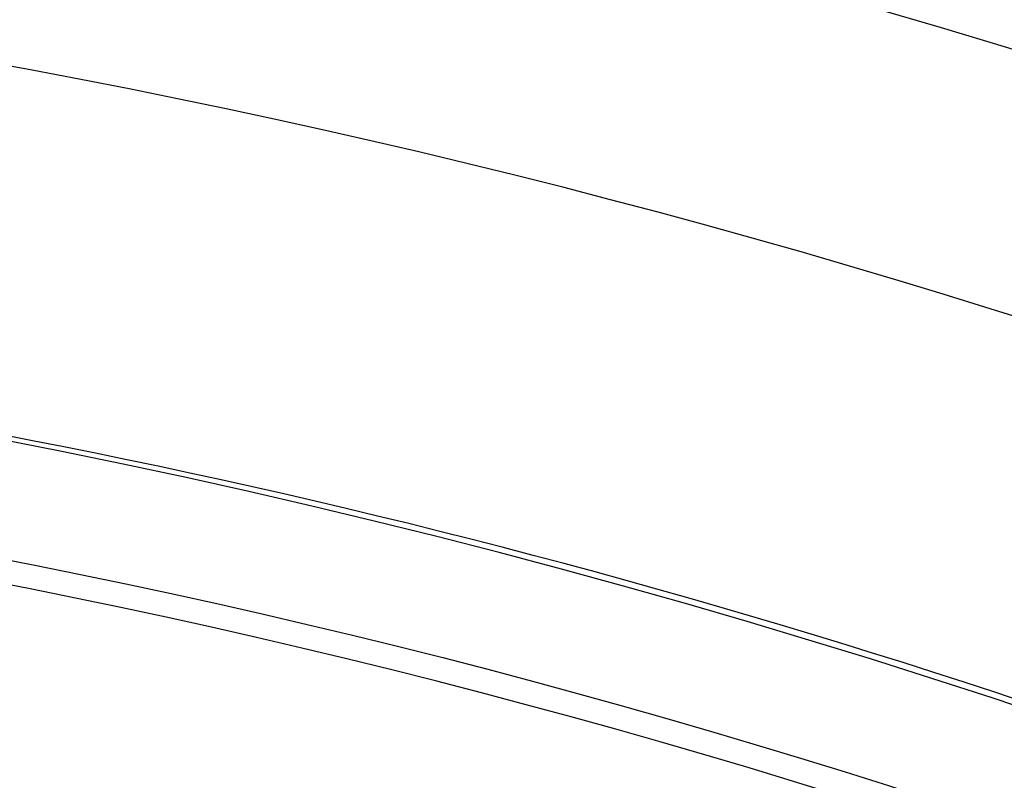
# Model space of a CAD drawing. Extents: x 12963 to 14406, y -2067 to -815.
# Tile 29 of 68: x 13691.75 to 13696.84, y -1576.7 to -1572.78. Entities that reach past the tile are written whole.
import ezdxf

# ---------------------------------------------------------------- set-up
doc = ezdxf.new("R2010")
doc.units = 0
doc.layers.get('0').update_dxf_attribs({"linetype": 'CONTINUOUS'})
doc.layers.add('COLOR', color=7, linetype='CONTINUOUS')

msp = doc.modelspace()

# ---------------------------------------------------------------- linework, layer by layer
at = {"extrusion": (-0.2249510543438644, 8.182966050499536e-15, 0.9743700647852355)}
msp.add_lwpolyline([(1573.600154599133, 13410.98414659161), (1573.124739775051, 13410.64902892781), (1572.651576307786, 13410.30983764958), (1572.180713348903, 13409.96659613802), (1571.712199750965, 13409.61932859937), (1571.246084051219, 13409.2680600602), (1570.782414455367, 13408.91281636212), (1570.321238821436, 13408.55362415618), (1569.862604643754, 13408.19051089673), (1569.406559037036, 13407.82350483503), (1568.953148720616, 13407.45263501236), (1568.5024200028, 13407.07793125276), (1568.054418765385, 13406.69942415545), (1567.60919044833, 13406.31714508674), (1567.166780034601, 13405.93112617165), (1566.727232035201, 13405.54140028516), (1566.290590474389, 13405.14800104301), (1565.856898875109, 13404.7509627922), (1565.426200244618, 13404.35032060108), (1564.998537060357, 13403.9461102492), (1564.573951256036, 13403.5383682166), (1564.152484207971, 13403.12713167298), (1563.734176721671, 13402.71243846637), (1563.319069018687, 13402.29432711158), (1562.907200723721, 13401.87283677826), (1562.498610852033, 13401.44800727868), (1562.093337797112, 13401.0198790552), (1561.691419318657, 13400.58849316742), (1561.292892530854, 13400.15389127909), (1560.897793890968, 13399.71611564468), (1560.506159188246, 13399.27520909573), (1560.118023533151, 13398.83121502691), (1559.733421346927, 13398.38417738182), (1559.352386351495, 13397.93414063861), (1558.974951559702, 13397.48114979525), (1558.601149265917, 13397.02525035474), (1558.23101103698, 13396.56648830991), (1557.864567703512, 13396.10491012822), (1557.501849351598, 13395.64056273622), (1557.142885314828, 13395.17349350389), (1556.787704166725, 13394.70375022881), (1556.436333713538, 13394.23138112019), (1556.088800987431, 13393.75643478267), (1555.745132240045, 13393.2789602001), (1555.405352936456, 13392.79900671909), (1555.069487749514, 13392.31662403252), (1554.737560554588, 13391.83186216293), (1554.409594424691, 13391.34477144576), (1554.085611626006, 13390.8554025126), (1553.765633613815, 13390.36380627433), (1553.449681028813, 13389.87003390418), (1553.137773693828, 13389.37413682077), (1552.829930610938, 13388.87616667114), (1552.526169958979, 13388.3761753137), (1552.226509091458, 13387.87421480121), (1551.930964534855, 13387.37033736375), (1551.639551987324, 13386.86459539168), (1551.35228631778, 13386.35704141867), (1551.069181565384, 13385.8477281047), (1550.790250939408, 13385.33670821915), (1550.515506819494, 13384.82403462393), (1550.244960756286, 13384.30976025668), (1549.978623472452, 13383.79393811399), (1549.716504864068, 13383.27662123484), (1549.458614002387, 13382.75786268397), (1549.204959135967, 13382.23771553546), (1548.955547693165, 13381.71623285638), (1548.710386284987, 13381.19346769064), (1548.469480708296, 13380.66947304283), (1548.232835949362, 13380.14430186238), (1548.000456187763, 13379.61800702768), (1547.772344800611, 13379.09064133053), (1547.548504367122, 13378.56225746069), (1547.328936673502, 13378.03290799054), (1547.113642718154, 13377.50264536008), (1546.9026227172, 13376.97152186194), (1546.695876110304, 13376.43958962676), (1546.493401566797, 13375.90690060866), (1546.295196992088, 13375.37350657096), (1546.101259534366, 13374.83945907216), (1545.911585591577, 13374.30480945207), (1545.726170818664, 13373.76960881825), (1545.545010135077, 13373.23390803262), (1545.368097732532, 13372.69775769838), (1545.195427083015, 13372.16120814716), (1545.026990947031, 13371.62430942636), (1544.862781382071, 13371.08711128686), (1544.702789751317, 13370.54966317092), (1544.54700673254, 13370.01201420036), (1544.395422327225, 13369.47421316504), (1544.248025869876, 13368.93630851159), (1544.104806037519, 13368.3983483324), (1543.965750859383, 13367.86038035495), (1543.830847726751, 13367.32245193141), (1543.700083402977, 13366.78461002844), (1543.573444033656, 13366.24690121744), (1543.450915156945, 13365.70937166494), (1543.332481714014, 13365.17206712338), (1543.218128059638, 13364.63503292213), (1543.107837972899, 13364.09831395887), (1543.001594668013, 13363.56195469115), (1542.899380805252, 13363.02599912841), (1542.801178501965, 13362.49049082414), (1542.706969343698, 13361.95547286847), (1542.616734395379, 13361.42098788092), (1542.530454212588, 13360.88707800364), (1542.448108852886, 13360.35378489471), (1542.369677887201, 13359.82114972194), (1542.295140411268, 13359.28921315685), (1542.224475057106, 13358.75801536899), (1542.157660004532, 13358.22759602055), (1542.0946729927, 13357.69799426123), (1542.035491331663, 13357.16924872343), (1541.980091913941, 13356.64139751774), (1541.928451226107, 13356.11447822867), (1541.880545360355, 13355.58852791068), (1541.836350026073, 13355.06358308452), (1541.795840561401, 13354.53967973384), (1541.758991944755, 13354.01685330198), (1541.725778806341, 13353.49513868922), (1541.696175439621, 13352.97457025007), (1541.670155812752, 13352.45518179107), (1541.647693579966, 13351.93700656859), (1541.628762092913, 13351.42007728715), (1541.613334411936, 13350.90442609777), (1541.601383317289, 13350.3900845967), (1541.59288132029, 13349.87708382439), (1541.587800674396, 13349.36545426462), (1541.586113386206, 13348.85522584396), (1541.587860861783, 13348.33597706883), (1541.593123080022, 13347.81527778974), (1541.601929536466, 13347.29315956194), (1541.614309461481, 13346.76965453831), (1541.630291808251, 13346.24479546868), (1541.649905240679, 13345.71861569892), (1541.673178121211, 13345.1911491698), (1541.700138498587, 13344.66243041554), (1541.730814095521, 13344.13249456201), (1541.765232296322, 13343.6013773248), (1541.803420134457, 13343.06911500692), (1541.845404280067, 13342.53574449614), (1541.891211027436, 13342.00130326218), (1541.940866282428, 13341.4658293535), (1541.994395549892, 13340.92936139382), (1542.05182392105, 13340.39193857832), (1542.113176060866, 13339.85360066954), (1542.178476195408, 13339.31438799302), (1542.247748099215, 13338.77434143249), (1542.321015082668, 13338.2335024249), (1542.398299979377, 13337.69191295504), (1542.479625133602, 13337.14961554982), (1542.565012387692, 13336.60665327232), (1542.654483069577, 13336.0630697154), (1542.748057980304, 13335.5189089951), (1542.845757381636, 13334.97421574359), (1542.947600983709, 13334.4290351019), (1543.053607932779, 13333.88341271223), (1543.163796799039, 13333.33739471), (1543.278185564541, 13332.79102771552), (1543.396791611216, 13332.24435882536), (1543.519631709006, 13331.69743560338), (1543.646722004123, 13331.15030607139), (1543.778078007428, 13330.60301869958), (1543.913714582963, 13330.0556223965), (1544.053645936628, 13329.50816649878), (1544.197885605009, 13328.96070076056), (1544.346446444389, 13328.41327534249), (1544.499340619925, 13327.86594080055), (1544.656579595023, 13327.31874807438), (1544.818174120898, 13326.77174847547), (1544.984134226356, 13326.22499367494), (1545.154469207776, 13325.678535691), (1545.32918761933, 13325.13242687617), (1545.508297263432, 13324.58671990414), (1545.69180518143, 13324.04146775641), (1545.879717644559, 13323.49672370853), (1546.072040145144, 13322.95254131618), (1546.26877738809, 13322.40897440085), (1546.469933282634, 13321.86607703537), (1546.675510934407, 13321.32390352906), (1546.885512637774, 13320.78250841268), (1547.099939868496, 13320.24194642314), (1547.318793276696, 13319.7022724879), (1547.542072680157, 13319.16354170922), (1547.76977705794, 13318.6258093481), (1548.001904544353, 13318.08913080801), (1548.238452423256, 13317.55356161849), (1548.479417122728, 13317.01915741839), (1548.724794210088, 13316.4859739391), (1548.974578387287, 13315.95406698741), (1549.228763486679, 13315.42349242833), (1549.487342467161, 13314.89430616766), (1549.750307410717, 13314.36656413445), (1550.017649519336, 13313.8403222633), (1550.289359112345, 13313.31563647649), (1550.565425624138, 13312.79256266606), (1550.845837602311, 13312.27115667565), (1551.130582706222, 13311.75147428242), (1551.419647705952, 13311.23357117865), (1551.713018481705, 13310.7175029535), (1552.010680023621, 13310.20332507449), (1552.312616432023, 13309.69109286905), (1552.618810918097, 13309.18086150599), (1552.929245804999, 13308.67268597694), (1553.243902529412, 13308.16662107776), (1553.562761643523, 13307.66272138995), (1553.885802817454, 13307.16104126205), (1554.213004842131, 13306.66163479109), (1554.544345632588, 13306.16455580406), (1554.87980223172, 13305.66985783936), (1555.219350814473, 13305.17759412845), (1555.562966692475, 13304.68781757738), (1555.910624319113, 13304.20058074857), (1556.262297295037, 13303.71593584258), (1556.617958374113, 13303.23393468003), (1556.977579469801, 13302.75462868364), (1557.341131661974, 13302.27806886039), (1557.708585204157, 13301.80430578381), (1558.079909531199, 13301.33338957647), (1558.455073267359, 13300.86536989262), (1558.834044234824, 13300.40029590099), (1559.21678946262, 13299.93821626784), (1559.60327519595, 13299.47917914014), (1559.993466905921, 13299.02323212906), (1560.387329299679, 13298.57042229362), (1560.784826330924, 13298.12079612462), (1561.185921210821, 13297.67439952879), (1561.590576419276, 13297.23127781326), (1561.998753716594, 13296.79147567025), (1562.410414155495, 13296.35503716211), (1562.82551809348, 13295.92200570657), (1563.244025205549, 13295.49242406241), (1563.665894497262, 13295.06633431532), (1564.091084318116, 13294.64377786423), (1564.519552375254, 13294.22479540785), (1564.951255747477, 13293.80942693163), (1565.386150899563, 13293.39771169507), (1565.824193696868, 13292.98968821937), (1566.265339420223, 13292.58539427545), (1566.709542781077, 13292.18486687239), (1567.156757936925, 13291.78814224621), (1567.606938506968, 13291.39525584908), (1568.060037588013, 13291.00624233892), (1568.516007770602, 13290.62113556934), (1568.974801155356, 13290.23996858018), (1569.436369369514, 13289.86277358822), (1569.900663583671, 13289.48958197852), (1570.36763452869, 13289.12042429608), (1570.837232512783, 13288.75533023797), (1571.309407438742, 13288.39432864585), (1571.784108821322, 13288.03744749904), (1572.261285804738, 13287.68471390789), (1572.740887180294, 13287.33615410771), (1573.222861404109, 13286.99179345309), (1573.707156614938, 13286.65165641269), (1574.193720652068, 13286.31576656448), (1574.682501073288, 13285.98414659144)], dxfattribs=at)
at = {"extrusion": (-0.2249510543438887, -1.725030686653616e-14, 0.9743700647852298)}
msp.add_lwpolyline([(1572.842537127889, 13285.98414659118), (1572.37660638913, 13286.32147013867), (1571.912946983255, 13286.66272988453), (1571.451605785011, 13287.0079020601), (1570.99262936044, 13287.35696211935), (1570.536063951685, 13287.70988474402), (1570.081955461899, 13288.0666438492), (1569.630349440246, 13288.42721258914), (1569.181291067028, 13288.7915633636), (1568.734825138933, 13289.15966782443), (1568.290996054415, 13289.53149688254), (1567.849847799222, 13289.90702071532), (1567.411423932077, 13290.28620877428), (1566.975767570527, 13290.66902979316), (1566.542921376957, 13291.05545179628), (1566.112927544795, 13291.44544210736), (1565.685827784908, 13291.83896735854), (1565.261663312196, 13292.23599349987), (1564.840474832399, 13292.63648580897), (1564.422302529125, 13293.04040890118), (1564.007186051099, 13293.4477267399), (1563.59516449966, 13293.8584026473), (1563.186276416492, 13294.27239931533), (1562.780559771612, 13294.68967881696), (1562.37805195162, 13295.11020261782), (1561.978789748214, 13295.53393158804), (1561.582809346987, 13295.96082601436), (1561.190146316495, 13296.39084561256), (1560.800835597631, 13296.8239495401), (1560.41491149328, 13297.26009640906), (1560.032407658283, 13297.69924429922), (1559.653357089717, 13298.14135077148), (1559.277792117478, 13298.5863728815), (1558.905744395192, 13299.0342671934), (1558.53724489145, 13299.48498979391), (1558.172323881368, 13299.93849630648), (1557.811010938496, 13300.39474190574), (1557.453334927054, 13300.85368133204), (1557.099323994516, 13301.3152689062), (1556.749005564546, 13301.77945854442), (1556.402406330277, 13302.24620377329), (1556.059552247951, 13302.71545774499), (1555.72046853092, 13303.18717325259), (1555.38517964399, 13303.66130274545), (1555.053709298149, 13304.13779834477), (1554.726080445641, 13304.61661185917), (1554.402315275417, 13305.09769480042), (1554.082435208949, 13305.5809983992), (1553.766460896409, 13306.06647362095), (1553.454412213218, 13306.55407118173), (1553.14630825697, 13307.04374156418), (1552.842167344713, 13307.53543503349), (1552.54200701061, 13308.02910165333), (1552.245844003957, 13308.52469130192), (1551.953694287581, 13309.02215368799), (1551.665573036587, 13309.52143836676), (1551.381494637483, 13310.02249475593), (1551.101472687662, 13310.52527215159), (1550.825519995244, 13311.02971974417), (1550.553648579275, 13311.53578663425), (1550.28586967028, 13312.04342184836), (1550.022193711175, 13312.55257435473), (1549.762630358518, 13313.0631930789), (1549.50718848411, 13313.5752269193), (1549.25587617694, 13314.08862476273), (1549.008700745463, 13314.60333549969), (1548.765668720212, 13315.11930803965), (1548.526785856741, 13315.63649132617), (1548.29205713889, 13316.15483435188), (1548.061486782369, 13316.67428617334), (1547.835078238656, 13317.19479592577), (1547.612834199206, 13317.71631283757), (1547.394756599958, 13318.23878624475), (1547.180846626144, 13318.76216560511), (1546.971104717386, 13319.28640051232), (1546.765530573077, 13319.81144070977), (1546.564123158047, 13320.33723610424), (1546.366880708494, 13320.86373677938), (1546.173800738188, 13321.39089300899), (1545.984880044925, 13321.91865527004), (1545.80011471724, 13322.4469742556), (1545.619500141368, 13322.97580088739), (1545.443031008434, 13323.50508632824), (1545.270701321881, 13324.03478199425), (1545.102504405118, 13324.56483956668), (1544.93843290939, 13325.09521100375), (1544.778478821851, 13325.625848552), (1544.622633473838, 13326.15670475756), (1544.470887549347, 13326.68773247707), (1544.323231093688, 13327.21888488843), (1544.179653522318, 13327.7501155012), (1544.040143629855, 13328.2813781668), (1543.90468959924, 13328.81262708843), (1543.773279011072, 13329.34381683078), (1543.645898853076, 13329.87490232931), (1543.522535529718, 13330.40583889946), (1543.403174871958, 13330.93658224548), (1543.287802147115, 13331.46708846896), (1543.176402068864, 13331.99731407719), (1543.068958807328, 13332.52721599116), (1542.965455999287, 13333.05675155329), (1542.865876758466, 13333.58587853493), (1542.770203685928, 13334.11455514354), (1542.67841888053, 13334.64274002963), (1542.590503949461, 13335.1703922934), (1542.506440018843, 13335.69747149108), (1542.42620774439, 13336.22393764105), (1542.349787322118, 13336.74975122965), (1542.277158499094, 13337.27487321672), (1542.208300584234, 13337.7992650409), (1542.143192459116, 13338.32288862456), (1542.08181258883, 13338.84570637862), (1542.024139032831, 13339.36768120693), (1541.970149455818, 13339.88877651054), (1541.919821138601, 13340.40895619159), (1541.873130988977, 13340.92818465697), (1541.830055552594, 13341.44642682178), (1541.790571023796, 13341.96364811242), (1541.754653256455, 13342.47981446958), (1541.72227777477, 13342.99489235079), (1541.69341978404, 13343.50884873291), (1541.668054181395, 13344.02165111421), (1541.646155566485, 13344.53326751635), (1541.627698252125, 13345.043666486), (1541.612656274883, 13345.55281709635), (1541.601003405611, 13346.06068894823), (1541.592713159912, 13346.56725217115), (1541.587758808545, 13347.07247742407), (1541.586113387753, 13347.57633589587), (1541.587906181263, 13348.10227443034), (1541.593305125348, 13348.62970061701), (1541.602340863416, 13349.158581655), (1541.615043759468, 13349.68888411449), (1541.631443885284, 13350.2205739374), (1541.651571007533, 13350.75361643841), (1541.675454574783, 13351.28797630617), (1541.70312370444, 13351.82361760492), (1541.734607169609, 13352.36050377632), (1541.769933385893, 13352.89859764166), (1541.809130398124, 13353.43786140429), (1541.852225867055, 13353.97825665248), (1541.899247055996, 13354.51974436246), (1541.950220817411, 13355.06228490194), (1542.005173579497, 13355.60583803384), (1542.064131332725, 13356.15036292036), (1542.127119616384, 13356.69581812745), (1542.1941635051, 13357.24216162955), (1542.265287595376, 13357.78935081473), (1542.340515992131, 13358.33734249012), (1542.41987229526, 13358.88609288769), (1542.503379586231, 13359.43555767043), (1542.591060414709, 13359.98569193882), (1542.682936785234, 13360.53645023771), (1542.779030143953, 13361.08778656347), (1542.879361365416, 13361.63965437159), (1542.983950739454, 13362.19200658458), (1543.092817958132, 13362.74479560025), (1543.205982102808, 13363.29797330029), (1543.323461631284, 13363.85149105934), (1543.445274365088, 13364.40529975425), (1543.571437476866, 13364.95934977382), (1543.701967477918, 13365.51359102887), (1543.836880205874, 13366.0679729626), (1543.976190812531, 13366.62244456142), (1544.119913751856, 13367.176954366), (1544.268062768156, 13367.73145048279), (1544.420650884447, 13368.28588059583), (1544.577690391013, 13368.84019197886), (1544.739192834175, 13369.39433150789), (1544.905169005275, 13369.94824567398), (1545.075628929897, 13370.50188059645), (1545.25058185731, 13371.05518203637), (1545.430036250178, 13371.60809541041), (1545.613999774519, 13372.16056580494), (1545.802479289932, 13372.71253799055), (1545.995480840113, 13373.2639564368), (1546.193009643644, 13373.81476532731), (1546.395070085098, 13374.3649085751), (1546.601665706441, 13374.91432983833), (1546.812799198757, 13375.46297253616), (1547.028472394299, 13376.01077986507), (1547.248686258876, 13376.55769481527), (1547.473440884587, 13377.10366018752), (1547.70273548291, 13377.6486186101), (1547.936568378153, 13378.19251255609), (1548.174937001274, 13378.73528436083), (1548.417837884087, 13379.27687623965), (1548.665266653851, 13379.81723030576), (1548.917218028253, 13380.35628858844), (1549.173685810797, 13380.8939930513), (1549.434662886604, 13381.43028561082), (1549.70014121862, 13381.96510815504), (1549.970111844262, 13382.49840256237), (1550.244564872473, 13383.03011072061), (1550.523489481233, 13383.56017454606), (1550.806873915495, 13384.08853600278), (1551.094705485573, 13384.615137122), (1551.386970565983, 13385.13992002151), (1551.683654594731, 13385.66282692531), (1551.984742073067, 13386.18380018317), (1552.290216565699, 13386.70278229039), (1552.600060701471, 13387.21971590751), (1552.914256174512, 13387.73454388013), (1553.232783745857, 13388.24720925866), (1553.555623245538, 13388.75765531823), (1553.88275357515, 13389.26582557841), (1554.214152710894, 13389.77166382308), (1554.549797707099, 13390.27511412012), (1554.889664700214, 13390.77612084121), (1555.233728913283, 13391.27462868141), (1555.581964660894, 13391.77058267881), (1555.9343453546, 13392.26392823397), (1556.29084350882, 13392.75461112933), (1556.651430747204, 13393.2425775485), (1557.016077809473, 13393.72777409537), (1557.384754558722, 13394.21014781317), (1557.757429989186, 13394.68964620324), (1558.134072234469, 13395.16621724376), (1558.514648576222, 13395.63980940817), (1558.899125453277, 13396.11037168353), (1559.287468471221, 13396.57785358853), (1559.679642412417, 13397.04220519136), (1560.075611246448, 13397.50337712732), (1560.475338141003, 13397.96132061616), (1560.878785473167, 13398.41598747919), (1561.285914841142, 13398.86733015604), (1561.696687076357, 13399.31530172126), (1562.111062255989, 13399.75985590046), (1562.528999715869, 13400.20094708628), (1562.950458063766, 13400.63853035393), (1563.375395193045, 13401.07256147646), (1563.80376829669, 13401.50299693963), (1564.235533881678, 13401.92979395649), (1564.67064778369, 13402.35291048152), (1565.109065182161, 13402.77230522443), (1565.55074061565, 13403.18793766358), (1565.995627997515, 13403.59976805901), (1566.443680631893, 13404.00775746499), (1566.894851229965, 13404.41186774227), (1567.349091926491, 13404.81206156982), (1567.806354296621, 13405.20830245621), (1568.266589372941, 13405.60055475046), (1568.729747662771, 13405.98878365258), (1569.19577916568, 13406.37295522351), (1569.664633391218, 13406.75303639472), (1570.13625937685, 13407.12899497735), (1570.610605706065, 13407.50079967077), (1571.087620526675, 13407.8684200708), (1571.567251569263, 13408.23182667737), (1572.04944616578, 13408.59099090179), (1572.534151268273, 13408.94588507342), (1573.021313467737, 13409.29648244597), (1573.51087901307, 13409.64275720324), (1574.002793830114, 13409.98468446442), (1574.497003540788, 13410.32224028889), (1574.99345348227, 13410.65540168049), (1575.492088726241, 13410.98414659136)], dxfattribs=at)
at = {"extrusion": (-0.224951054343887, -5.021987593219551e-14, 0.9743700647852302)}
msp.add_lwpolyline([(1579.050342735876, 13285.98414659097), (1578.539793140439, 13286.29311498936), (1578.031247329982, 13286.60677970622), (1577.524765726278, 13286.92512177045), (1577.020408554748, 13287.24812113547), (1576.518235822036, 13287.57575668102), (1576.018307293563, 13287.90800621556), (1575.520682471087, 13288.2448464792), (1575.025420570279, 13288.58625314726), (1574.532580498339, 13288.93220083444), (1574.042220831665, 13289.28266309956), (1573.554399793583, 13289.63761245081), (1573.069175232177, 13289.99702035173), (1572.586604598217, 13290.36085722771), (1572.106744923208, 13290.72909247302), (1571.629652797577, 13291.10169445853), (1571.155384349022, 13291.47863053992), (1570.683995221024, 13291.85986706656), (1570.215540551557, 13292.24536939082), (1569.750074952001, 13292.63510187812), (1569.287652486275, 13293.02902791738), (1568.828326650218, 13293.42710993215), (1568.372150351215, 13293.8293093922), (1567.919175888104, 13294.23558682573), (1567.469454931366, 13294.64590183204), (1567.023038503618, 13295.06021309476), (1566.579976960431, 13295.47847839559), (1566.140319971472, 13295.90065462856), (1565.704116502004, 13296.32669781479), (1565.271414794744, 13296.75656311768), (1564.842262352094, 13297.19020485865), (1564.41670591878, 13297.62757653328), (1563.99479146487, 13298.06863082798), (1563.57656416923, 13298.51331963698), (1563.162068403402, 13298.9615940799), (1562.751347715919, 13299.41340451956), (1562.344444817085, 13299.86870058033), (1561.941401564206, 13300.32743116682), (1561.542258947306, 13300.7895444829), (1561.147057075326, 13301.2549880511), (1560.755835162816, 13301.7237087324), (1560.368631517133, 13302.19565274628), (1559.985483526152, 13302.67076569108), (1559.606427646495, 13303.1489925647), (1559.231499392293, 13303.63027778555), (1558.860733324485, 13304.11456521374), (1558.494163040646, 13304.60179817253), (1558.131821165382, 13305.09191947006), (1557.773739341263, 13305.58487142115), (1557.419948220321, 13306.08059586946), (1557.070477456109, 13306.5790342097), (1556.725355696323, 13307.08012741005), (1556.384610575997, 13307.58381603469), (1556.048268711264, 13308.09004026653), (1555.716355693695, 13308.59873992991), (1555.388896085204, 13309.10985451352), (1555.065913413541, 13309.62332319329), (1554.747430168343, 13310.13908485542), (1554.433467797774, 13310.65707811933), (1554.124046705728, 13311.17724136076), (1553.81918624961, 13311.69951273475), (1553.518904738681, 13312.2238301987), (1553.223219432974, 13312.7501315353), (1552.932146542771, 13313.27835437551), (1552.645701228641, 13313.80843622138), (1552.36389760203, 13314.34031446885), (1552.086748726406, 13314.87392643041), (1551.814266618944, 13315.40920935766), (1551.546462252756, 13315.94610046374), (1551.283345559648, 13316.48453694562), (1551.024925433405, 13317.02445600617), (1550.7712097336, 13317.56579487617), (1550.522205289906, 13318.10849083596), (1550.277917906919, 13318.65248123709), (1550.038352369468, 13319.19770352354), (1549.80351244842, 13319.74409525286), (1549.573400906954, 13320.29159411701), (1549.348019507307, 13320.8401379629), (1549.127369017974, 13321.38966481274), (1548.911449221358, 13321.94011288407), (1548.700258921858, 13322.49142060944), (1548.493795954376, 13323.04352665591), (1548.292057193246, 13323.59636994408), (1548.095038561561, 13324.14988966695), (1547.902735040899, 13324.70402530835), (1547.715140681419, 13325.25871666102), (1547.532248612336, 13325.81390384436), (1547.354051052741, 13326.36952732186), (1547.180539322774, 13326.92552791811), (1547.011703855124, 13327.48184683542), (1546.847534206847, 13328.03842567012), (1546.688019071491, 13328.59520642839), (1546.533146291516, 13329.15213154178), (1546.38290287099, 13329.70914388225), (1546.237274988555, 13330.26618677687), (1546.096248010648, 13330.82320402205), (1545.959806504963, 13331.38013989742), (1545.827934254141, 13331.93693917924), (1545.700614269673, 13332.49354715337), (1545.57782880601, 13333.04990962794), (1545.459559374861, 13333.6059729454), (1545.345786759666, 13334.16168399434), (1545.236491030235, 13334.71699022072), (1545.131651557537, 13335.27183963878), (1545.031247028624, 13335.82618084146), (1544.935255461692, 13336.37996301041), (1544.843654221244, 13336.93313592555), (1544.756420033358, 13337.48564997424), (1544.673529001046, 13338.03745615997), (1544.594956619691, 13338.5885061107), (1544.520677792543, 13339.13875208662), (1544.450666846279, 13339.68814698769), (1544.384897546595, 13340.2366443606), (1544.323343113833, 13340.78419840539), (1544.265976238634, 13341.33076398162), (1544.21276909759, 13341.87629661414), (1544.163693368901, 13342.42075249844), (1544.118720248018, 13342.96408850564), (1544.077820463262, 13343.506262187), (1544.040964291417, 13344.04723177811), (1544.008121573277, 13344.58695620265), (1543.979261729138, 13345.12539507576), (1543.95435377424, 13345.66250870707), (1543.933366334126, 13346.19825810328), (1543.91626765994, 13346.73260497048), (1543.90302564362, 13347.26551171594), (1543.893607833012, 13347.79694144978), (1543.887981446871, 13348.32685798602), (1543.886113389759, 13348.8552258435), (1543.887912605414, 13349.37376676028), (1543.893331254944, 13349.89379999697), (1543.902400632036, 13350.41529203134), (1543.915151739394, 13350.93820868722), (1543.931615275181, 13351.46251513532), (1543.951821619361, 13351.98817589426), (1543.975800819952, 13352.51515483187), (1544.003582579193, 13353.04341516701), (1544.035196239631, 13353.57291947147), (1544.070670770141, 13354.10362967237), (1544.110034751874, 13354.6355070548), (1544.153316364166, 13355.16851226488), (1544.200543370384, 13355.7026053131), (1544.25174310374, 13356.23774557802), (1544.306942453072, 13356.77389181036), (1544.36616784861, 13357.3110021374), (1544.429445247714, 13357.84903406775), (1544.496800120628, 13358.38794449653), (1544.568257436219, 13358.92768971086), (1544.643841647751, 13359.46822539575), (1544.723576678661, 13360.00950664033), (1544.807485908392, 13360.55148794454), (1544.895592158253, 13361.09412322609), (1544.987917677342, 13361.63736582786), (1545.084484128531, 13362.18116852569), (1545.185312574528, 13362.72548353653), (1545.290423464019, 13363.27026252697), (1545.399836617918, 13363.81545662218), (1545.513571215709, 13364.36101641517), (1545.631645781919, 13364.90689197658), (1545.754078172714, 13365.45303286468), (1545.880885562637, 13365.99938813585), (1546.012084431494, 13366.54590635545), (1546.147690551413, 13367.09253560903), (1546.287718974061, 13367.63922351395), (1546.432184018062, 13368.18591723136), (1546.581099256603, 13368.73256347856), (1546.73447750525, 13369.27910854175), (1546.892330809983, 13369.82549828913), (1547.054670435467, 13370.37167818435), (1547.221506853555, 13370.91759330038), (1547.392849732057, 13371.46318833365), (1547.568707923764, 13372.00840761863), (1547.749089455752, 13372.55319514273), (1547.934001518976, 13373.09749456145), (1548.123450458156, 13373.64124921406), (1548.317441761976, 13374.1844021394), (1548.515980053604, 13374.72689609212), (1548.719069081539, 13375.26867355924), (1548.926711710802, 13375.80967677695), (1549.138909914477, 13376.34984774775), (1549.355664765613, 13376.8891282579), (1549.576976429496, 13377.42745989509), (1549.802844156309, 13377.96478406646), (1550.033266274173, 13378.5010420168), (1550.268240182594, 13379.03617484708), (1550.507762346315, 13379.57012353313), (1550.751828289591, 13380.10282894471), (1551.00043259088, 13380.63423186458), (1551.253568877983, 13381.16427300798), (1551.511229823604, 13381.6928930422), (1551.773407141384, 13382.22003260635), (1552.040091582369, 13382.74563233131), (1552.311272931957, 13383.26963285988), (1552.586940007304, 13383.79197486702), (1552.86708065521, 13384.31259908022), (1553.151681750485, 13384.83144630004), (1553.440729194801, 13385.34845742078), (1553.734207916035, 13385.8635734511), (1554.032101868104, 13386.37673553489), (1554.334394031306, 13386.88788497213), (1554.641066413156, 13387.39696323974), (1554.952100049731, 13387.9039120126), (1555.267475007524, 13388.40867318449), (1555.587170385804, 13388.91118888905), (1555.911164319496, 13389.41140152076), (1556.239433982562, 13389.90925375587), (1556.571955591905, 13390.40468857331), (1556.908704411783, 13390.89764927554), (1557.249654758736, 13391.38807950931), (1557.594780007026, 13391.87592328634), (1557.94405259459, 13392.36112500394), (1558.297444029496, 13392.84362946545), (1558.654924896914, 13393.32338190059), (1559.016464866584, 13393.80032798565), (1559.38203270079, 13394.2744138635), (1559.751596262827, 13394.74558616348), (1560.12512252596, 13395.21379202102), (1560.502577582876, 13395.67897909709), (1560.883926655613, 13396.14109559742), (1561.269134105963, 13396.60009029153), (1561.658163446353, 13397.05591253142), (1562.050977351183, 13397.50851227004), (1562.447537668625, 13397.95784007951), (1562.847805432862, 13398.403847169), (1563.251740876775, 13398.84648540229), (1563.659303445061, 13399.28570731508), (1564.070451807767, 13399.72146613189), (1564.485143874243, 13400.15371578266), (1564.903336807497, 13400.58241091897), (1565.324987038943, 13401.0075069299), (1565.750050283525, 13401.42895995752), (1566.178481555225, 13401.84672691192), (1566.610235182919, 13402.26076548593), (1567.045264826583, 13402.67103416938), (1567.483523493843, 13403.0774922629), (1567.924963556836, 13403.48009989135), (1568.369536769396, 13403.87881801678), (1568.817194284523, 13404.27360845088), (1569.267886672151, 13404.6644338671), (1569.721563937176, 13405.05125781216), (1570.178175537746, 13405.43404471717), (1570.637670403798, 13405.81275990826), (1571.099996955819, 13406.18736961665), (1571.565103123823, 13406.55784098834), (1572.032936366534, 13406.9241420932), (1572.503443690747, 13407.28624193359), (1572.976571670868, 13407.64411045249), (1573.452266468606, 13407.99771854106), (1573.930473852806, 13408.34703804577), (1574.411139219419, 13408.69204177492), (1574.894207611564, 13409.03270350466), (1575.379623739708, 13409.36899798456), (1575.867332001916, 13409.70090094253), (1576.357276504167, 13410.02838908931), (1576.849401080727, 13410.3514401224), (1577.343649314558, 13410.67003272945), (1577.839964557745, 13410.98414659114)], dxfattribs=at)
at = {"extrusion": (-0.2249510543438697, 2.144614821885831e-14, 0.9743700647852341)}
msp.add_lwpolyline([(1579.357341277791, 13410.63037576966), (1578.843227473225, 13410.32278646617), (1578.33109990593, 13410.01044587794), (1577.821019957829, 13409.6933725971), (1577.31304882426, 13409.37158631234), (1576.807247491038, 13409.04510780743), (1576.303676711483, 13408.7139589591), (1575.80239698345, 13408.37816273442), (1575.303468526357, 13408.03774318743), (1574.806951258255, 13407.69272545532), (1574.312904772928, 13407.34313575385), (1573.821388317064, 13406.9890013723), (1573.332460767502, 13406.63035066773), (1572.846180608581, 13406.26721305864), (1572.362605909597, 13405.89961901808), (1571.881794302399, 13405.52760006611), (1571.403802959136, 13405.15118876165), (1570.928688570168, 13404.77041869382), (1570.456507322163, 13404.38532447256), (1569.987314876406, 13403.99594171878), (1569.521166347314, 13403.60230705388), (1569.058116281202, 13403.20445808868), (1568.598218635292, 13402.80243341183), (1568.141526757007, 13402.39627257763), (1567.688093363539, 13401.98601609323), (1567.237970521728, 13401.57170540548), (1566.791209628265, 13401.15338288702), (1566.34786139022, 13400.73109182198), (1565.907975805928, 13400.30487639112), (1565.471602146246, 13399.87478165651), (1565.038788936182, 13399.4408535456), (1564.609583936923, 13399.00313883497), (1564.184034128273, 13398.5616851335), (1563.762185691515, 13398.11654086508), (1563.344083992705, 13397.66775525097), (1562.929773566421, 13397.21537829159), (1562.519298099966, 13396.75946074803), (1562.11270041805, 13396.30005412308), (1561.71002246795, 13395.83721064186), (1561.311305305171, 13395.37098323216), (1560.916589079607, 13394.90142550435), (1560.525913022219, 13394.42859173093), (1560.139315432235, 13393.95253682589), (1559.756833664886, 13393.47331632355), (1559.37850411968, 13392.99098635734), (1559.004362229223, 13392.50560363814), (1558.634442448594, 13392.01722543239), (1558.268778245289, 13391.52590954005), (1557.90740208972, 13391.03171427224), (1557.550345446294, 13390.53469842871), (1557.197638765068, 13390.03492127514), (1556.849311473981, 13389.53244252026), (1556.50539197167, 13389.02732229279), (1556.165907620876, 13388.51962111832), (1555.830884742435, 13388.00939989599), (1555.50034860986, 13387.49671987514), (1555.174323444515, 13386.98164263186), (1554.852832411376, 13386.46423004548), (1554.53589761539, 13385.944544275), (1554.223540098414, 13385.42264773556), (1553.915779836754, 13384.89860307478), (1553.61263573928, 13384.37247314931), (1553.314125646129, 13383.8443210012), (1553.02026632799, 13383.31420983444), (1552.731073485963, 13382.78220299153), (1552.44656175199, 13382.24836393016), (1552.166744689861, 13381.71275619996), (1551.891634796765, 13381.17544341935), (1551.621243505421, 13380.63648925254), (1551.355581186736, 13380.09595738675), (1551.094657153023, 13379.55391150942), (1550.838479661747, 13379.01041528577), (1550.587055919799, 13378.46553233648), (1550.340392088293, 13377.91932621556), (1550.098493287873, 13377.37186038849), (1549.861363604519, 13376.82319821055), (1549.629006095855, 13376.27340290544), (1549.401422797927, 13375.72253754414), (1549.178614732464, 13375.17066502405), (1548.960581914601, 13374.61784804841), (1548.747323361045, 13374.06414910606), (1548.538837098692, 13373.50963045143), (1548.335120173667, 13372.95435408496), (1548.136168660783, 13372.39838173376), (1547.941977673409, 13371.84177483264), (1547.752541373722, 13371.28459450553), (1547.567852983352, 13370.7269015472), (1547.38790479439, 13370.16875640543), (1547.212688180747, 13369.61021916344), (1547.042193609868, 13369.05134952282), (1546.876410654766, 13368.49220678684), (1546.715328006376, 13367.93284984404), (1546.558933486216, 13367.37333715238), (1546.407214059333, 13366.81372672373), (1546.260155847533, 13366.25407610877), (1546.117744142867, 13365.69444238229), (1545.979963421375, 13365.13488212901), (1545.846797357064, 13364.57545142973), (1545.718228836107, 13364.01620584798), (1545.594239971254, 13363.45720041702), (1545.474812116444, 13362.89848962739), (1545.359925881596, 13362.34012741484), (1545.249561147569, 13361.78216714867), (1545.143697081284, 13361.22466162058), (1545.042312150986, 13360.66766303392), (1544.945384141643, 13360.11122299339), (1544.852890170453, 13359.55539249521), (1544.764806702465, 13359.0002219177), (1544.681109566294, 13358.44576101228), (1544.601773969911, 13357.892058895), (1544.526774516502, 13357.33916403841), (1544.456085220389, 13356.78712426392), (1544.38967952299, 13356.2359867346), (1544.327530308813, 13355.68579794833), (1544.269609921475, 13355.13660373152), (1544.215890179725, 13354.58844923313), (1544.166342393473, 13354.04137891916), (1544.120937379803, 13353.49543656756), (1544.079645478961, 13352.95066526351), (1544.042436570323, 13352.40710739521), (1544.009280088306, 13351.86480464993), (1543.980145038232, 13351.32379801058), (1543.955000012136, 13350.7841277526), (1543.933813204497, 13350.24583344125), (1543.91655242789, 13349.70895392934), (1543.903185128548, 13349.17352735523), (1543.89367840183, 13348.63959114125), (1543.887999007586, 13348.10718199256), (1543.886113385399, 13347.57633589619), (1543.887865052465, 13347.06469261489), (1543.893140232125, 13346.55159596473), (1543.901968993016, 13346.03707813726), (1543.914381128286, 13345.52117194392), (1543.93040614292, 13345.00391081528), (1543.950073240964, 13344.48532880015), (1543.973411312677, 13343.96546056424), (1544.000448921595, 13343.44434138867), (1544.031214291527, 13342.92200716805), (1544.06573529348, 13342.39849440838), (1544.104039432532, 13341.87384022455), (1544.146153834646, 13341.34808233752), (1544.192105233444, 13340.82125907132), (1544.241919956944, 13340.29340934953), (1544.295623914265, 13339.76457269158), (1544.353242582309, 13339.23478920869), (1544.414800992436, 13338.70409959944), (1544.480323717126, 13338.17254514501), (1544.54983485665, 13337.64016770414), (1544.623358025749, 13337.1070097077), (1544.700916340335, 13336.5731141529), (1544.78253240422, 13336.0385245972), (1544.868228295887, 13335.50328515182), (1544.958025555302, 13334.96744047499), (1545.051945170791, 13334.43103576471), (1545.150007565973, 13333.89411675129), (1545.252232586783, 13333.35672968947), (1545.358639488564, 13332.81892135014), (1545.46924692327, 13332.28073901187), (1545.584072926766, 13331.74223045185), (1545.703134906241, 13331.2034439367), (1545.826449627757, 13330.66442821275), (1545.954033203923, 13330.12523249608), (1546.08590108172, 13329.58590646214), (1546.222068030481, 13329.0465002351), (1546.36254813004, 13328.5070643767), (1546.507354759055, 13327.96764987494), (1546.656500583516, 13327.42830813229), (1546.80999754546, 13326.88909095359), (1546.967856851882, 13326.35005053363), (1547.130088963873, 13325.8112394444), (1547.296703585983, 13325.27271062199), (1547.467709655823, 13324.73451735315), (1547.643115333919, 13324.19671326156), (1547.822927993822, 13323.65935229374), (1548.007154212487, 13323.1224887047), (1548.195799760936, 13322.58617704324), (1548.388869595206, 13322.05047213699), (1548.586367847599, 13321.51542907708), (1548.788297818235, 13320.98110320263), (1548.994661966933, 13320.44755008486), (1549.20546190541, 13319.914825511), (1549.420698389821, 13319.38298546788), (1549.640371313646, 13318.8520861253), (1549.864479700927, 13318.32218381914), (1550.093021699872, 13317.79333503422), (1550.325994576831, 13317.26559638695), (1550.563394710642, 13316.73902460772), (1550.805217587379, 13316.21367652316), (1551.051457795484, 13315.68960903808), (1551.302109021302, 13315.16687911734), (1551.557164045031, 13314.64554376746), (1551.816614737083, 13314.12566001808), (1552.080452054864, 13313.60728490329), (1552.348666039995, 13313.09047544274), (1552.62124581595, 13312.57528862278), (1552.898179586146, 13312.06178137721), (1553.179454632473, 13311.55001056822), (1553.465057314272, 13311.040032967), (1553.754973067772, 13310.5319052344), (1554.049186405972, 13310.02568390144), (1554.347680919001, 13309.52142534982), (1554.650439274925, 13309.01918579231), (1554.957443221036, 13308.51902125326), (1555.268673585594, 13308.02098754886), (1555.584110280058, 13307.5251402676), (1555.903732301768, 13307.03153475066), (1556.227517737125, 13306.54022607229), (1556.555443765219, 13306.05126902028), (1556.887486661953, 13305.56471807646), (1557.223621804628, 13305.08062739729), (1557.563823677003, 13304.59905079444), (1557.90806587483, 13304.12004171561), (1558.256321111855, 13303.6436532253), (1558.608561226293, 13303.16993798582), (1558.964757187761, 13302.69894823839), (1559.324879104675, 13302.23073578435), (1559.688896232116, 13301.76535196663), (1560.056776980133, 13301.30284765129), (1560.428488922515, 13300.8432732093), (1560.803998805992, 13300.38667849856), (1561.183272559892, 13299.93311284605), (1561.566275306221, 13299.48262503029), (1561.952971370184, 13299.035263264), (1562.34332429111, 13298.59107517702), (1562.737296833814, 13298.15010779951), (1563.134851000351, 13297.71240754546), (1563.535948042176, 13297.27802019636), (1563.940548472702, 13296.84699088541), (1564.348612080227, 13296.41936408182), (1564.760097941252, 13295.99518357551), (1565.174964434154, 13295.57449246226), (1565.593169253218, 13295.15733312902), (1566.014669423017, 13294.74374723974), (1566.439421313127, 13294.33377572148), (1566.867380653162, 13293.92745875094), (1567.298502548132, 13293.52483574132), (1567.732741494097, 13293.12594532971), (1568.170051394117, 13292.73082536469), (1568.610385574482, 13292.33951289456), (1569.053696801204, 13291.95204415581), (1569.499937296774, 13291.56845456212), (1569.949058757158, 13291.18877869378), (1570.401012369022, 13290.81305028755), (1570.855748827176, 13290.44130222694), (1571.313218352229, 13290.07356653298), (1571.773370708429, 13289.70987435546), (1572.236155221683, 13289.35025596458), (1572.701520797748, 13288.99474074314), (1573.16941594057, 13288.64335717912), (1573.639788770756, 13288.29613285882), (1574.112587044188, 13287.95309446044), (1574.587758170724, 13287.61426774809), (1575.065249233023, 13287.27967756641), (1575.545007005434, 13286.94934783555), (1576.026977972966, 13286.62330154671), (1576.511108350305, 13286.30156075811), (1576.997344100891, 13285.98414659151)], dxfattribs=at)
msp.add_lwpolyline([(13697.09249551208, -1576.385308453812), (13696.77719676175, -1576.279953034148), (13696.46108257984, -1576.177098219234), (13696.14417350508, -1576.076751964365), (13695.8264900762, -1575.978922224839), (13695.50805283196, -1575.883616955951), (13695.18888231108, -1575.790844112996), (13694.8689990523, -1575.700611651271), (13694.54842359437, -1575.612927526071), (13694.22717647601, -1575.527799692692), (13693.90527823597, -1575.44523610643), (13693.58274941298, -1575.365244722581), (13693.25961054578, -1575.28783349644), (13692.93588217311, -1575.213010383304), (13692.6115848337, -1575.140783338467), (13692.2867390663, -1575.071160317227), (13691.96136540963, -1575.004149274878), (13691.63548440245, -1574.939758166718)])
at = {"extrusion": (0, 0, -1)}
for centre, radius, start, end in [((-13684.04743158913, -1614.828569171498, -259.6250029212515), 65.00000000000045, 329.9999999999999, 149.9999999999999), ((-13684.04743158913, -1614.828569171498, -89.37470231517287), 70.9424557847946, 330.0000000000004, 150.0000000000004), ((-13684.04743158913, -1614.828569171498, -46.50000292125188), 70.9424557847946, 330.0000000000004, 150.0000000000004), ((-13684.04743158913, -1614.828569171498, -259.6250029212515), 64, 330.0000000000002, 150.0000000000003), ((-13684.04743158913, -1614.828569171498, -88.12500292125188), 52.09123273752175, 330.0000000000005, 150.0000000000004), ((-13684.04743158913, -1614.828569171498, -62.12500292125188), 47.03455676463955, 330.0000000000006, 150.0000000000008), ((-13684.04743158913, -1614.828569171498, -199.6250029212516), 39.9999999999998, 330.0000000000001, 150.0000000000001)]:
    msp.add_arc(centre, radius, start, end, dxfattribs=at)
for centre, radius, start, end in [((13684.04743158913, -1614.828569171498, 89.37470231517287), 73.2424557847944, 29.99999999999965, 209.9999999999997), ((13684.04743158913, -1614.828569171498, 46.50000292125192), 71.74245578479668, 52.49999999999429, 187.5000000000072), ((13684.04743163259, -1614.828569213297, 88.63012703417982), 71.44457953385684, 30.00000004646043, 209.9999999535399), ((13684.04743158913, -1614.828569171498, 89.05580518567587), 71.21139006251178, 29.99999999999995, 210.0000000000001), ((13684.04743158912, -1614.828569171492, 88.1250029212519), 70.93945536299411, 74.99999999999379, 165.0000000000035), ((13684.04743158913, -1614.828569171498, 245.6831232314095), 65.00000000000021, 29.99999999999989, 209.9999999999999), ((13684.04743158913, -1614.828569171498, 245.6831232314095), 64.00000000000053, 29.99999999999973, 209.9999999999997), ((13684.04743158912, -1614.828569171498, 211.3914713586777), 58.0132689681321, 29.99999999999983, 210), ((13684.04743158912, -1614.828569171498, 212.0545527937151), 57.26209357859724, 30.00000000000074, 209.9999999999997), ((13684.04743158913, -1614.828569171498, 67.12500292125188), 53.58193971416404, 29.99999999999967, 209.9999999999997), ((13684.04743158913, -1614.828569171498, 65.62055118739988), 53.58193971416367, 29.99999999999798, 209.999999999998), ((13684.04743158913, -1614.828569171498, 67.12500292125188), 52.0912327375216, 29.99999999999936, 209.9999999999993), ((13684.04743158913, -1614.828569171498, 77.62500292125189), 52.09123273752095, 29.99999999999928, 209.9999999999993), ((13684.04743158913, -1614.828569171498, 105.1250029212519), 43.81815874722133, 30.00000000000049, 210.0000000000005), ((13684.04743158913, -1614.828569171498, 52.53957701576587), 42.50584972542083, 30.00000000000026, 210.0000000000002), ((13684.04743158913, -1614.828569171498, 51.125002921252), 40.62840747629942, 59.99999999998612, 90.00000000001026), ((13684.04743158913, -1614.828569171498, 200.6250029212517), 39.87443803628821, 30.00000000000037, 210.0000000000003)]:
    msp.add_arc(centre, radius, start, end)
at = {"layer": 'COLOR', "extrusion": (0, 0, -1)}
for centre, radius, start, end in [((-13684.04743872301, -1614.828586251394, 10.54089386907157), 152.392098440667, 333.3815781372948, 153.3815781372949), ((-13684.04743872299, -1614.828586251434, -22.44590218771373), 75.00000000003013, 63.38157813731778, 153.3815781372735), ((-13684.04743872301, -1614.828586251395, -32.97295255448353), 75.00000000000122, 63.38157813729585, 243.3815781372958), ((-13684.04743872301, -1614.828586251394, -18.68835025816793), 83.81579491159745, 333.3815781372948, 153.3815781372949), ((-13684.047438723, -1614.828586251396, -43.50000292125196), 73.00000000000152, 63.38157813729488, 243.3815781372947), ((-13684.047438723, -1614.828586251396, -43.50000292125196), 73.00000000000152, 63.38157813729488, 243.3815781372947), ((-13684.04743872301, -1614.828586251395, -33.3991820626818), 73.00000000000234, 63.3815781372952, 243.3815781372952), ((-13684.04743872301, -1614.828586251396, -43.50000292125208), 75.00000000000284, 63.38157813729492, 243.3815781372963), ((-13684.04743872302, -1614.828586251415, -26.2000005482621), 61.09154780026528, 333.3815781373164, 153.3815781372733), ((-13684.04743872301, -1614.828586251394, 10.54089386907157), 152.3920984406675, 153.3815781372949, 333.3815781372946), ((-13684.05554107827, -1614.824543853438, -28.2000005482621), 59.50000000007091, 333.3815781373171, 153.3815781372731), ((-13684.05554107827, -1614.824543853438, -26.2000005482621), 59.50000000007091, 333.3815781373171, 153.3815781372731), ((-13684.04743872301, -1614.828586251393, -43.50000292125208), 75.00000000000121, 243.3815781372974, 63.38157813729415), ((-13684.04743872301, -1614.828586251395, -32.97295255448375), 74.9999999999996, 243.3815781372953, 63.38157813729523), ((-13684.047438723, -1614.828586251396, -43.50000292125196), 73.0000000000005, 243.3815781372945, 63.38157813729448), ((-13684.047438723, -1614.828586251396, -43.50000292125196), 73.0000000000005, 243.3815781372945, 63.38157813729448), ((-13684.04743872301, -1614.828586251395, -33.39918206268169), 72.99999999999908, 243.3815781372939, 63.38157813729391), ((-13684.05554107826, -1614.824543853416, -27.2000005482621), 59.5000000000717, 333.381578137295, 153.381578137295), ((-13684.05554107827, -1614.824543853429, -38.60000054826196), 35.0000000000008, 333.3815781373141, 153.3815781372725)]:
    msp.add_arc(centre, radius, start, end, dxfattribs=at)
at = {"layer": 'COLOR'}
for centre, radius, start, end in [((13684.04743872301, -1614.828586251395, -35.79999945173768), 153, 26.61842186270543, 206.618421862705), ((13684.04743872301, -1614.828586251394, -11.46081713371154), 152.9999999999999, 26.61842186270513, 206.6184218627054), ((13684.04743872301, -1614.828586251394, -23.63040829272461), 153.0000000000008, 26.61842186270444, 206.6184218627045), ((13684.047438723, -1614.828586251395, -10.90949982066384), 152.8342956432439, 26.61842186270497, 206.6184218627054), ((13684.04743872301, -1614.828586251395, -35.79999945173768), 150, 26.61842186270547, 206.618421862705), ((13684.04743872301, -1614.828586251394, -11.46081713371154), 153, 206.6184218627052, 26.6184218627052), ((13684.04743872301, -1614.828586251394, -35.79999945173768), 153, 206.6184218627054, 26.61842186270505), ((13684.04743872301, -1614.828586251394, -23.63040829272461), 153.0000000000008, 206.618421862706, 26.61842186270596), ((13684.047438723, -1614.828586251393, -10.90949982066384), 152.8342956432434, 206.6184218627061, 26.61842186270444), ((13684.04743872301, -1614.828586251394, -35.79999945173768), 150, 206.6184218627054, 26.61842186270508)]:
    msp.add_arc(centre, radius, start, end, dxfattribs=at)

doc.saveas('drawing.dxf')
